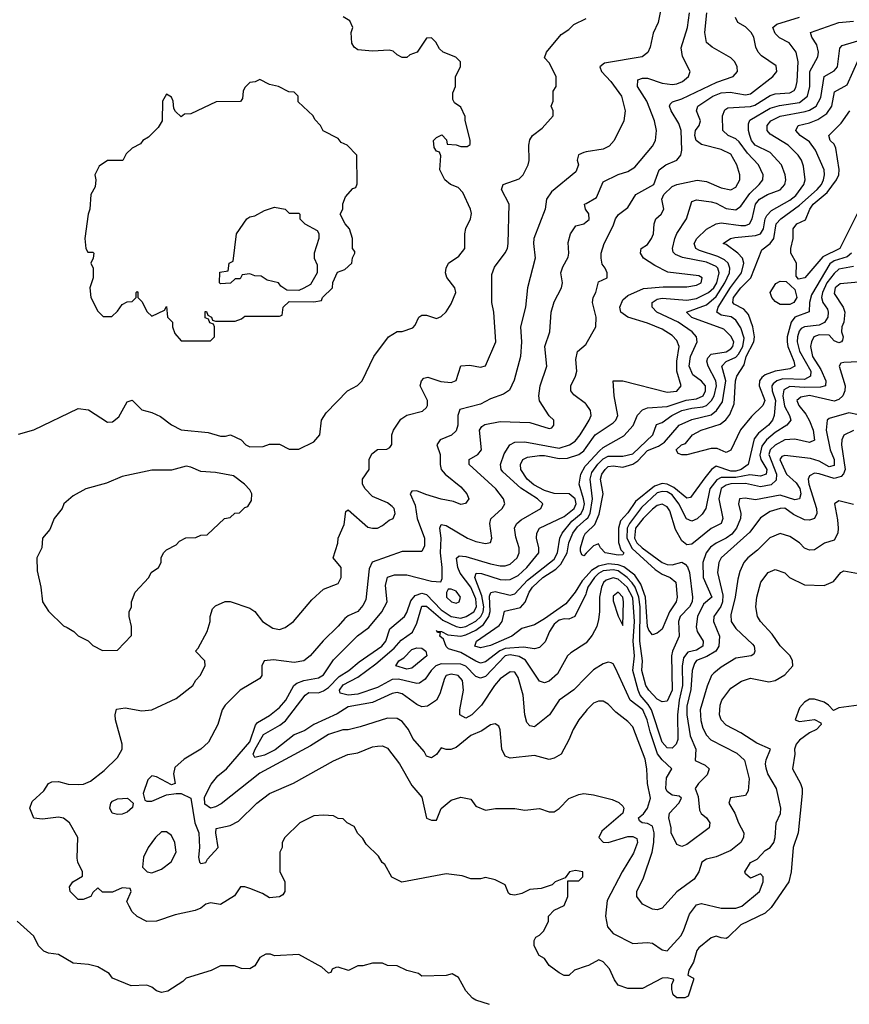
# Model space of a CAD drawing. Header units: inches. Extents: x 2348341 to 2479810, y 460419 to 613669.
# Tile 7 of 256: x 2377692 to 2381072, y 471771 to 475782. Entities that reach past the tile are written whole.
import ezdxf

# ---------------------------------------------------------------- set-up
doc = ezdxf.new("R2010")
doc.units = ezdxf.units.IN
doc.header["$MEASUREMENT"] = 0
doc.layers.add('C3477', color=7, linetype='Continuous')
doc.layers.add('C3487', color=7, linetype='Continuous')

msp = doc.modelspace()

# ---------------------------------------------------------------- linework, layer by layer
at = {"layer": 'C3477', "color": 2}
for points, elevation in [([(2377687.3, 474092.7), (2377750, 474111.3), (2377930, 474198), (2377972.4, 474192.4), (2378050, 474142.8), (2378070, 474144), (2378095.6, 474164.4), (2378130, 474224.7), (2378150, 474231.3), (2378190, 474192), (2378230, 474182), (2378265.4, 474165.4), (2378310.7, 474130.7), (2378350, 474111), (2378459.8, 474099.8), (2378510, 474084.7), (2378530, 474084.7), (2378551.1, 474091.1), (2378594, 474070), (2378614, 474050), (2378630, 474042), (2378683.6, 474043.6), (2378710, 474052), (2378750, 474052), (2378790, 474032), (2378830, 474032), (2378890, 474062), (2378915.3, 474090), (2378922, 474150), (2378940.2, 474179.8), (2379028, 474270), (2379068.9, 474291.1), (2379088, 474310), (2379135.3, 474410), (2379195.3, 474490), (2379230, 474511), (2379250, 474511.3), (2379293.6, 474526.4), (2379303.1, 474536.9), (2379318, 474570), (2379330, 474578), (2379350, 474578), (2379390, 474564.7), (2379410, 474572), (2379430, 474592), (2379450, 474624.7), (2379469.2, 474670), (2379465.2, 474690), (2379432.1, 474732.1), (2379426.6, 474750), (2379429.2, 474770), (2379439, 474790), (2379481.2, 474818.8), (2379506, 474850), (2379505.2, 474910), (2379509.4, 474930.6), (2379529.2, 474970), (2379532.5, 474992.5), (2379529, 475010), (2379498, 475078), (2379478, 475098), (2379448, 475110), (2379424, 475130), (2379404, 475170), (2379407.3, 475227.3), (2379402, 475242), (2379390, 475246), (2379380.4, 475260.4), (2379378, 475290), (2379390, 475302), (2379412, 475312), (2379431.6, 475291.6), (2379434, 475274), (2379470, 475272), (2379490, 475264.7), (2379515.3, 475264.7), (2379527.3, 475272.7), (2379528, 475290), (2379507.3, 475372.7), (2379507.3, 475387.3), (2379490, 475426), (2379463.1, 475443.1), (2379456.4, 475456.4), (2379456.4, 475483.6), (2379468, 475510), (2379468, 475550), (2379488, 475590), (2379488, 475610), (2379468.9, 475628.9), (2379418, 475650), (2379403.1, 475663.1), (2379388, 475690), (2379370, 475708), (2379350, 475706), (2379312, 475650), (2379281, 475639), (2379270, 475628), (2379250, 475628), (2379230, 475638), (2379213.6, 475653.6), (2379198, 475658), (2379130, 475653.2), (2379070, 475659), (2379055.3, 475670), (2379046, 475686), (2379042.7, 475730), (2379049, 475750), (2379036.6, 475776.6), (2379010, 475793.2)], 138), ([(2380000, 471925.7), (2379952, 471910), (2379930, 471888.7), (2379911.1, 471888.9), (2379890, 471899), (2379849.2, 471929.2), (2379830, 471958), (2379808, 471970), (2379788.9, 472008.9), (2379788.9, 472031.1), (2379795.3, 472044.7), (2379810, 472052), (2379828, 472070), (2379846, 472110), (2379846, 472130), (2379870, 472154), (2379910, 472174), (2379926, 472210), (2379926, 472274), (2379970, 472274), (2379986, 472290), (2379986, 472310), (2379956, 472316), (2379932, 472310), (2379914, 472286), (2379874, 472270), (2379862, 472258), (2379816.9, 472243.1), (2379770, 472239), (2379738, 472222), (2379710, 472215.3), (2379690, 472218), (2379684, 472224), (2379670, 472258), (2379630, 472278), (2379590, 472288), (2379570, 472282), (2379530, 472282), (2379494.6, 472294.6), (2379430, 472302), (2379249, 472269), (2379208.9, 472288.9), (2379180.4, 472340.4), (2379168.9, 472348.9), (2379154.6, 472374.6), (2379103.1, 472423.1), (2379090, 472446), (2379070, 472466), (2379054.6, 472494.6), (2379026, 472510), (2379010, 472526), (2378990, 472528), (2378970, 472538), (2378930, 472542), (2378890, 472538), (2378834, 472510), (2378772, 472450), (2378762, 472430), (2378762, 472410), (2378752, 472390), (2378751.3, 472370), (2378751.6, 472311.6), (2378772, 472270), (2378772, 472230), (2378763.6, 472216.4), (2378751.1, 472208.9), (2378710, 472205.2), (2378682, 472222), (2378630, 472242), (2378610, 472249.2), (2378591.1, 472248.9), (2378567.5, 472212.5), (2378510, 472178), (2378470, 472184), (2378450, 472179), (2378430, 472162), (2378406.4, 472153.6), (2378325.2, 472134.8), (2378250, 472109), (2378210, 472108.7), (2378170, 472128), (2378150, 472148), (2378138, 472170), (2378128, 472190), (2378146, 472230), (2378142, 472242), (2378110, 472246), (2378070, 472228), (2378030, 472228), (2378010, 472246), (2377990, 472226), (2377982, 472210), (2377950, 472197.2), (2377930, 472197.2), (2377897.2, 472230), (2377895.3, 472250), (2377908, 472270), (2377947.3, 472292.7), (2377948, 472310), (2377929.3, 472349.3), (2377926.3, 472366.3), (2377929, 472450), (2377895.3, 472510), (2377870, 472529), (2377850, 472533.2), (2377785.6, 472525.6), (2377749.4, 472529.4), (2377734, 472570), (2377743.2, 472596.8), (2377790, 472641), (2377809.3, 472670), (2377823, 472677), (2377850, 472678.4), (2377890, 472667), (2377933.6, 472666.4), (2377951.9, 472668.1), (2377980.2, 472679.8), (2378036.6, 472723.4), (2378090, 472776), (2378109.2, 472810), (2378109.4, 472830), (2378082.7, 472930), (2378081.2, 472950), (2378086.3, 472973.7), (2378122, 472978), (2378190, 472966), (2378230, 472971), (2378330, 473016), (2378398, 473070), (2378409.1, 473090.9), (2378428, 473110), (2378448, 473150), (2378446, 473170), (2378408.7, 473210), (2378419, 473221), (2378455.3, 473290), (2378468.7, 473330), (2378468.7, 473350), (2378478, 473382), (2378490, 473394), (2378528.9, 473411.1), (2378550, 473411.3), (2378630, 473384.7), (2378650.7, 473370.7), (2378682, 473330), (2378723.5, 473303.5), (2378750, 473298), (2378773.6, 473306.4), (2378808, 473330), (2378882, 473418), (2378930, 473462), (2378990, 473484.7), (2379002, 473510), (2379002, 473550), (2378969, 473590), (2378988.7, 473648.7), (2378989, 473670), (2379014, 473726), (2379021.2, 473778.8), (2379030, 473784.7), (2379110, 473714), (2379130, 473710.8), (2379150, 473711), (2379170, 473721), (2379197.2, 473742.8), (2379214, 473750), (2379222, 473770), (2379217.2, 473790), (2379210, 473799), (2379190, 473814), (2379130, 473839), (2379099, 473870), (2379088.7, 473890), (2379088.7, 473910), (2379115.3, 473950), (2379115.3, 473990), (2379126.3, 474013.7), (2379150, 474031.3), (2379188.4, 474031.6), (2379200.4, 474039.6), (2379208.4, 474051.6), (2379208.7, 474090), (2379215.3, 474110), (2379245.6, 474154.4), (2379270, 474171), (2379332.9, 474187.1), (2379350, 474202), (2379354, 474210), (2379353.2, 474230), (2379324, 474290), (2379329, 474310), (2379339, 474321), (2379354.6, 474325.4), (2379408.1, 474308.1), (2379450, 474304), (2379470, 474312), (2379488.9, 474371.1), (2379525.6, 474374.4), (2379570, 474366.8), (2379590, 474372), (2379632, 474470), (2379623.7, 474590), (2379615.1, 474630), (2379616, 474744), (2379626.6, 474773.4), (2379670, 474831.3), (2379679.3, 474850), (2379682.7, 474870), (2379686, 475030), (2379655.3, 475090), (2379662, 475110), (2379726.6, 475133.4), (2379744, 475150), (2379764, 475190), (2379768.4, 475208.4), (2379766, 475270), (2379770, 475292), (2379782, 475310), (2379820.2, 475339.8), (2379866, 475390), (2379866, 475410), (2379858, 475430), (2379866, 475450), (2379866, 475490), (2379878, 475510), (2379878, 475550), (2379850, 475606), (2379830, 475626), (2379838, 475650), (2379898, 475722), (2379930, 475742), (2379950, 475762), (2380000, 475787)], 134), ([(2380000, 475242.7), (2379990, 475241), (2379969.3, 475230.7), (2379964, 475210), (2379969, 475190), (2379958.6, 475161.4), (2379858.9, 475081.1), (2379839, 475050), (2379833.2, 475010), (2379787.3, 474890), (2379785.1, 474870), (2379792.3, 474810), (2379761.2, 474690), (2379752.7, 474610), (2379732, 474530), (2379737, 474470), (2379732.7, 474410), (2379707.2, 474312.8), (2379687.2, 474272.8), (2379663.9, 474256.1), (2379610, 474237.3), (2379570, 474215.5), (2379485.8, 474194.2), (2379477.6, 474170), (2379476.9, 474130), (2379470, 474106.8), (2379451.2, 474088.8), (2379405.2, 474070), (2379392.3, 474050), (2379405.6, 474010), (2379405.1, 473970), (2379409.7, 473949.7), (2379426, 473930), (2379490, 473879), (2379514, 473850), (2379522, 473830), (2379508.9, 473811.1), (2379490, 473806.8), (2379459.1, 473819.1), (2379410, 473828.4), (2379347.3, 473847.3), (2379310, 473862), (2379290, 473861), (2379282.7, 473850), (2379303.7, 473803.7), (2379311.6, 473750), (2379341.6, 473670), (2379342, 473638), (2379330, 473616), (2379250, 473616), (2379128, 473572), (2379115.8, 473544.2), (2379102, 473418), (2379090, 473394.8), (2379070, 473370.7), (2379030, 473353.4), (2379017.2, 473342.8), (2378990, 473310.8), (2378927.9, 473252.1), (2378876, 473190), (2378850, 473170.6), (2378810, 473163.8), (2378726, 473174), (2378688, 473170), (2378679, 473150), (2378679, 473110), (2378670, 473098), (2378590, 473051), (2378529.2, 472990), (2378517.2, 472970), (2378499.3, 472910), (2378460.7, 472839.3), (2378429.6, 472810.4), (2378362, 472770), (2378324, 472736), (2378319, 472710), (2378326, 472670), (2378310, 472664.7), (2378250, 472698), (2378230, 472702), (2378214.6, 472685.4), (2378195.3, 472630), (2378202, 472602), (2378210, 472598), (2378230, 472599), (2378290, 472623.7), (2378329.3, 472629.3), (2378350, 472629.2), (2378388.7, 472610), (2378405.1, 472510), (2378422.4, 472470), (2378425.1, 472410), (2378421.2, 472370), (2378424, 472350), (2378430, 472344), (2378450, 472349), (2378457.3, 472362.7), (2378501, 472410), (2378491.3, 472470), (2378492.7, 472487.3), (2378550, 472499), (2378583.5, 472516.5), (2378658.8, 472590), (2378710, 472629.4), (2378808.3, 472671.7), (2378970, 472762.7), (2379029, 472789), (2379070, 472795.1), (2379130, 472819.3), (2379150, 472822.7), (2379170, 472824), (2379190, 472814), (2379239.3, 472750), (2379290, 472662), (2379330, 472615.3), (2379350, 472529), (2379370, 472521.2), (2379390, 472521.2), (2379410, 472569), (2379450, 472602), (2379490, 472614), (2379530, 472606), (2379550, 472578), (2379590, 472562), (2379631.1, 472568.9), (2379708.9, 472568.9), (2379750, 472562), (2379810, 472568.7), (2379850, 472555.3), (2379870, 472555.3), (2379890, 472569), (2379930, 472609), (2379970, 472625.2), (2379990, 472629), (2380000, 472627.8)], 130), ([(2380000, 475006.3), (2379997.2, 475010), (2379994, 475030), (2380000, 475033.5)], 126), ([(2380000, 472966.5), (2379970.8, 472930), (2379946.8, 472890), (2379930, 472848), (2379898, 472790), (2379870, 472774), (2379850, 472768.7), (2379790, 472784), (2379690, 472774), (2379670, 472782), (2379656, 472810), (2379649.3, 472889.3), (2379644, 472904), (2379630, 472914), (2379610, 472909), (2379574.9, 472885.1), (2379530, 472866), (2379470, 472817.2), (2379449.1, 472809.1), (2379429.1, 472809.1), (2379410, 472815.3), (2379390, 472788), (2379370, 472775.3), (2379350, 472782), (2379340.1, 472800.1), (2379294, 472854), (2379276, 472890), (2379250, 472922.7), (2379230, 472934.5), (2379190, 472936.2), (2379079, 472901), (2379030, 472889.6), (2379009.3, 472889.3), (2378950, 472869.5), (2378876.7, 472823.3), (2378670, 472711.8), (2378512.7, 472587.3), (2378490, 472574.7), (2378470, 472569.8), (2378446.6, 472586.6), (2378445.6, 472614.4), (2378472.5, 472667.5), (2378498.9, 472701.1), (2378534.5, 472730), (2378630, 472840.4), (2378652.4, 472907.6), (2378661.4, 472918.6), (2378710, 472947.3), (2378750, 472980.5), (2378776.9, 473010), (2378809.5, 473070), (2378820.6, 473079.4), (2378850, 473090.3), (2378910, 473100.4), (2378930, 473113.4), (2378970, 473174), (2379068.3, 473271.7), (2379114.1, 473305.8), (2379167.3, 473370), (2379189.5, 473410), (2379182.9, 473477.1), (2379190, 473511), (2379219.5, 473520.5), (2379270, 473520.3), (2379370, 473494), (2379408.4, 473491.6), (2379414, 473506), (2379414, 473550), (2379406, 473610), (2379409.7, 473669.7), (2379403.7, 473710), (2379410, 473724.7), (2379430, 473720.7), (2379516, 473670), (2379550, 473655.5), (2379590, 473647.7), (2379610, 473652), (2379616, 473670), (2379607, 473730), (2379611.9, 473748.1), (2379657.2, 473790), (2379669.2, 473810), (2379663.7, 473830), (2379632.3, 473870), (2379523.7, 473970), (2379524, 473990), (2379559, 474010), (2379574, 474030), (2379566, 474110), (2379575.1, 474124.9), (2379587.6, 474132.4), (2379650, 474145.5), (2379770, 474140.4), (2379850, 474116), (2379860.4, 474119.6), (2379868.7, 474130), (2379868, 474150), (2379850, 474168), (2379810, 474228.7), (2379807, 474250), (2379813.3, 474290), (2379839.5, 474370), (2379832.3, 474450), (2379852.7, 474510), (2379858, 474590), (2379870, 474632), (2379899, 474690), (2379904, 474710), (2379897.2, 474750), (2379904.8, 474775.2), (2379926.3, 474813.7), (2379929.3, 474830), (2379926.3, 474873.7), (2379936, 474910), (2379957.5, 474942.5), (2379990, 474950.4), (2380000, 474957.9)], 126), ([(2380000, 474215.1), (2379998, 474218), (2379950, 474254), (2379937.2, 474270), (2379937.2, 474290), (2379957.2, 474330), (2379962, 474350), (2379958, 474398), (2379965.2, 474430), (2379999.7, 474460.3), (2380000, 474460.9)], 122), ([(2380000, 473102.9), (2379950, 473052.3), (2379890.8, 473010), (2379850.5, 472950), (2379790, 472901.2), (2379770, 472905.2), (2379758.6, 472918.6), (2379749.6, 472949.6), (2379742.9, 473030), (2379722.5, 473102.5), (2379710, 473124), (2379690, 473125.2), (2379650, 473096.2), (2379627, 473070), (2379573, 472990), (2379534, 472950), (2379510, 472936), (2379485.2, 472950), (2379485.2, 472970), (2379500.9, 473050), (2379496.3, 473090), (2379478, 473110), (2379450, 473116), (2379430.3, 473109.7), (2379422.6, 473097.4), (2379404.4, 473035.6), (2379390.3, 473009.7), (2379354, 472986), (2379330, 472982.9), (2379310, 472991.6), (2379250, 473036.2), (2379230, 473040.7), (2379210, 473036.9), (2379130, 472999.7), (2379030, 472982), (2378985.7, 472954.3), (2378890, 472910.9), (2378853.3, 472886.7), (2378810, 472868), (2378732.9, 472807.1), (2378690, 472785.1), (2378650, 472776), (2378643.5, 472790), (2378651, 472810), (2378686, 472870), (2378752.5, 472907.5), (2378774.9, 472925.1), (2378855.1, 473030), (2378870, 473040.4), (2378910, 473039.5), (2378930, 473047.4), (2378950, 473060.9), (2378993.4, 473106.6), (2379033.6, 473130), (2379074.7, 473165.3), (2379167.8, 473230), (2379183.5, 473250), (2379199.7, 473300.3), (2379259.5, 473350), (2379270, 473366.8), (2379286.2, 473413.8), (2379303.7, 473436.3), (2379330, 473445), (2379350, 473439.7), (2379410, 473378), (2379450.2, 473350.2), (2379490, 473344.2), (2379511.8, 473350), (2379542.6, 473370), (2379553, 473390), (2379550, 473422.7), (2379530, 473469.7), (2379486.9, 473526.9), (2379477.3, 473550), (2379472.3, 473587.7), (2379482.9, 473597.1), (2379510, 473595.3), (2379610, 473564.6), (2379650, 473557), (2379670, 473557), (2379690, 473563.7), (2379718.7, 473590), (2379727.6, 473610), (2379727.6, 473630), (2379713.1, 473673.1), (2379707.9, 473712.1), (2379718, 473730), (2379735.2, 473744.8), (2379815.3, 473790), (2379824, 473810), (2379801.2, 473830), (2379733.4, 473873.4), (2379660.3, 473940.3), (2379653.3, 473950), (2379651.3, 473970), (2379666.3, 474013.7), (2379689.3, 474050), (2379710, 474060.4), (2379750, 474062.6), (2379890, 474036.9), (2379932.3, 474050), (2379954.7, 474065.3), (2379975.8, 474090), (2380000, 474129.8)], 122), ([(2380000, 473243.8), (2379998.3, 473241.7), (2379937.3, 473202.7), (2379924.7, 473190), (2379882.8, 473117.2), (2379850, 473087), (2379830, 473080.9), (2379810, 473086.6), (2379753.2, 473173.2), (2379727.2, 473187.2), (2379690, 473193.8), (2379670, 473189.8), (2379590, 473106.3), (2379570, 473099.7), (2379550, 473106), (2379510, 473148.3), (2379490, 473156.8), (2379410, 473158), (2379388.2, 473150), (2379368, 473130), (2379344.7, 473095.3), (2379320.5, 473079.5), (2379310, 473077.6), (2379234.9, 473094.9), (2379210, 473093.8), (2379150, 473062), (2379070, 473033.7), (2379029.8, 473029.8), (2378998, 473038), (2378995.6, 473050), (2379010, 473072.6), (2379070, 473102.8), (2379142.8, 473157.2), (2379218.3, 473221.7), (2379246.2, 473253.8), (2379292.7, 473287.3), (2379310, 473324), (2379330, 473392.7), (2379350, 473393.1), (2379415.7, 473335.7), (2379470, 473309.3), (2379490, 473306.2), (2379510, 473310.2), (2379550, 473331.2), (2379570.7, 473350), (2379580.2, 473370), (2379583, 473390), (2379574.8, 473434.8), (2379547.1, 473510), (2379552.5, 473527.5), (2379573.8, 473526.2), (2379650, 473500.9), (2379670, 473499.6), (2379690, 473501.1), (2379723, 473517), (2379758.7, 473550), (2379807, 473610), (2379807.3, 473630), (2379798.4, 473670), (2379799.5, 473690), (2379809.4, 473710), (2379910, 473758.3), (2379951.9, 473790), (2379959.3, 473810), (2379955.5, 473830), (2379930.6, 473850.6), (2379870, 473852), (2379830, 473864.4), (2379787.2, 473887.2), (2379759.7, 473910), (2379734.5, 473950), (2379732.7, 473970), (2379742.7, 473990), (2379760.8, 473999.2), (2379810, 474006.7), (2379830, 474006.9), (2379890, 473994.2), (2379924, 473996), (2379969.8, 474010.2), (2379990, 474024.9), (2380000, 474038.8)], 118), ([(2379391.6, 473290.8), (2379411.3, 473290), (2379436.4, 473276.4), (2379490, 473271.1), (2379510, 473275.4), (2379550, 473295.4), (2379581.6, 473318.4), (2379603.4, 473350), (2379608.6, 473371.4), (2379606.4, 473433.6), (2379611.5, 473448.5), (2379630, 473451.8), (2379690, 473436.9), (2379710, 473442.6), (2379761.7, 473498.3), (2379870, 473584.6), (2379883.1, 473610), (2379892.3, 473670), (2379902, 473690), (2379941.6, 473738.4), (2379979.8, 473770), (2379989.8, 473790), (2379993, 473810), (2379989.8, 473830), (2379971.3, 473890), (2379978.7, 473930), (2379996.5, 473963.5), (2380000, 473967.2)], 114), ([(2380000, 473514), (2379983.6, 473496.4), (2379955.5, 473450), (2379917.8, 473402.2), (2379830, 473341.3), (2379790, 473317), (2379738.3, 473301.7), (2379697.3, 473270), (2379610, 473232), (2379570, 473222.9), (2379546.6, 473230), (2379552.7, 473250), (2379645.6, 473314.4), (2379657.2, 473330), (2379667.2, 473372.8), (2379732.7, 473387.3), (2379751.1, 473408.9), (2379767.4, 473450), (2379781.1, 473470), (2379823.5, 473510), (2379876.4, 473543.6), (2379896.3, 473563.7), (2379922.3, 473610), (2379930, 473650.7), (2379945.8, 473690), (2379964.4, 473715.6), (2380000, 473746.9)], 110), ([(2380000, 473608), (2379990, 473598), (2379982, 473602), (2379976.4, 473616.4), (2379977.2, 473630), (2379990, 473676), (2379998, 473690), (2380000, 473691.9)], 106), ([(2380000, 473446.7), (2379998.4, 473441.6), (2379954, 473350), (2379930, 473339.5), (2379910, 473340.5), (2379890, 473335.4), (2379870, 473319.7), (2379850.4, 473290), (2379832.5, 473247.5), (2379810, 473223.7), (2379790, 473218.7), (2379745.3, 473225.3), (2379670, 473220.6), (2379649, 473211), (2379590, 473165.7), (2379570, 473161.1), (2379550, 473168.4), (2379490, 473203.9), (2379439.3, 473219.3), (2379430, 473228.7), (2379418.4, 473258.4), (2379404, 473270), (2379406, 473286), (2379394, 473286), (2379391.6, 473290.8)], 114), ([(2379606, 471770), (2379550, 471788), (2379536.4, 471796.4), (2379510, 471826), (2379480.4, 471880.4), (2379454.6, 471894.6), (2379430, 471888.7), (2379330, 471886), (2379316.4, 471896.4), (2379268.9, 471908.9), (2379230, 471928), (2379190, 471928.7), (2379170, 471938), (2379130, 471938), (2379090, 471928), (2379070, 471928), (2379031.3, 471908.7), (2378990, 471922), (2378979.6, 471920.4), (2378965.4, 471914.6), (2378959.6, 471900.4), (2378950, 471898), (2378922.7, 471922.7), (2378830, 471973.2), (2378730, 471968), (2378714.6, 471974.6), (2378694.6, 471974.6), (2378670, 471962), (2378650, 471928), (2378630, 471915.3), (2378596.4, 471916.4), (2378567.3, 471927.3), (2378510, 471928), (2378471.6, 471908.4), (2378370, 471877.2), (2378356.7, 471863.3), (2378295.3, 471824.7), (2378270, 471819.5), (2378250, 471826), (2378230, 471841.2), (2378210, 471849.2), (2378146, 471846), (2378070, 471878), (2378056, 471896), (2378010, 471924), (2377972.9, 471932.9), (2377910, 471939), (2377850, 471974), (2377810, 471979), (2377790, 471988), (2377769.1, 472009.1), (2377750, 472048), (2377682, 472110)], 138)]:
    msp.add_lwpolyline(points, dxfattribs=dict(at, elevation=elevation))
for points, elevation in [([(2378670, 475538), (2378651.6, 475528.4), (2378630, 475526), (2378610, 475506), (2378602, 475490), (2378599.6, 475460.4), (2378591.6, 475448.4), (2378492.7, 475447.3), (2378390, 475398), (2378363.6, 475396.4), (2378350, 475386), (2378327.3, 475407.3), (2378320.4, 475420.4), (2378318, 475450), (2378310, 475466), (2378290, 475478), (2378274, 475450), (2378272, 475370), (2378256.9, 475343.1), (2378216.9, 475303.1), (2378194, 475290), (2378183.6, 475276.4), (2378150, 475258), (2378125.4, 475234.6), (2378111.6, 475208.4), (2378050, 475208.7), (2378015.3, 475184.7), (2377998, 475150), (2378002, 475130), (2377999.6, 475100.4), (2377982, 475070), (2377978, 475010), (2377971.1, 474988.9), (2377958, 474890), (2377962, 474850), (2377970, 474834), (2377990, 474834), (2377994, 474830), (2377992, 474810), (2377982, 474790), (2377991.3, 474770), (2377991.3, 474730), (2377978, 474690), (2377982, 474650), (2378010, 474594), (2378032.7, 474572.7), (2378067.3, 474572.7), (2378090, 474594), (2378110, 474622), (2378130, 474632), (2378150, 474634), (2378166, 474650), (2378166, 474670), (2378170, 474674), (2378174, 474670), (2378174, 474650), (2378190, 474634), (2378211.6, 474591.6), (2378230, 474574), (2378282, 474598), (2378290, 474614), (2378294, 474570), (2378314, 474550), (2378314, 474530), (2378323.6, 474503.6), (2378350, 474474), (2378470, 474474), (2378486, 474490), (2378486, 474530), (2378482, 474542), (2378467.3, 474547.3), (2378462, 474562), (2378447.3, 474567.3), (2378447.3, 474592.7), (2378452.7, 474592.7), (2378458, 474578), (2378474, 474570), (2378478, 474558), (2378490, 474554), (2378570, 474554), (2378596.4, 474563.6), (2378610, 474574), (2378750, 474574), (2378762, 474578), (2378766, 474610), (2378790, 474634), (2378890, 474632), (2378922, 474638), (2378926, 474650), (2378966, 474690), (2378968.4, 474711.6), (2378987.3, 474752.7), (2379016.4, 474763.6), (2379046, 474790), (2379048.4, 474811.6), (2379058, 474830), (2379058, 474838), (2379048, 474850), (2379048.7, 474890), (2379035.3, 474930), (2379018, 474950), (2378998, 474990), (2379008, 475010), (2379008.9, 475031.1), (2379020.2, 475059.8), (2379050, 475094), (2379062, 475098), (2379067.3, 475112.7), (2379066, 475230), (2379026, 475270), (2379002, 475282), (2378990, 475298), (2378928.9, 475328.9), (2378918, 475350), (2378894.6, 475374.6), (2378888, 475390), (2378827.3, 475447.3), (2378826, 475470), (2378810, 475486), (2378788.4, 475488.4), (2378746, 475510), (2378710, 475518)], 142), ([(2378790, 474994), (2378830, 474994), (2378834, 474990), (2378834, 474970), (2378854, 474950), (2378903.6, 474923.6), (2378911.1, 474911.1), (2378911.3, 474890), (2378892, 474830), (2378892, 474810), (2378903.6, 474783.6), (2378904.7, 474750), (2378876.9, 474703.1), (2378850, 474688), (2378830, 474678), (2378780.4, 474680.4), (2378756.4, 474696.4), (2378746, 474710), (2378700.4, 474720.4), (2378676.4, 474736.4), (2378650, 474738), (2378630, 474746), (2378598, 474742), (2378590, 474726), (2378570, 474726), (2378551.6, 474708.4), (2378510, 474706), (2378506, 474710), (2378507.3, 474752.7), (2378542, 474758), (2378546, 474790), (2378562, 474798), (2378575.3, 474910), (2378618, 474970), (2378630, 474978), (2378650, 474982), (2378690, 475004.7), (2378730, 475018), (2378774, 475010)], 142), ([(2378370, 473962.7), (2378310, 473946.6), (2378230, 473946.6), (2378110, 473920.9), (2378046.2, 473893.8), (2377962, 473870), (2377910, 473842), (2377872, 473810), (2377864.7, 473790), (2377832, 473750), (2377815.3, 473704.7), (2377784.7, 473670), (2377782, 473630), (2377762, 473590), (2377763.6, 473536.4), (2377778, 473470), (2377784.7, 473410), (2377810, 473372), (2377870, 473312), (2377886, 473306), (2377912, 473290), (2377930, 473272), (2377970.9, 473250.9), (2377990, 473232), (2378030, 473212), (2378090, 473214), (2378147.3, 473272.7), (2378148, 473310), (2378138, 473350), (2378138, 473370), (2378148, 473390), (2378148, 473410), (2378162, 473450), (2378218, 473510), (2378228, 473530), (2378258, 473550), (2378268, 473570), (2378268.7, 473590), (2378278, 473610), (2378290, 473622), (2378330, 473642), (2378343.1, 473656.9), (2378368.4, 473671.6), (2378410, 473672), (2378430, 473682), (2378456.4, 473683.6), (2378526, 473750), (2378550, 473754), (2378568.4, 473771.6), (2378587.3, 473772.7), (2378610, 473794), (2378622, 473798), (2378636.4, 473823.6), (2378638, 473850), (2378630, 473866), (2378608, 473890), (2378563.1, 473923.1), (2378490, 473937), (2378430, 473940.7), (2378390, 473959.3)], 138), ([(2379450, 473462), (2379438, 473462), (2379431.6, 473448.4), (2379431.3, 473430), (2379452, 473410), (2379470, 473404.9), (2379482, 473410), (2379488.7, 473430), (2379470, 473453.2)], 126), ([(2379391.6, 473290.8), (2379390, 473294), (2379390.8, 473290.8)], 114), ([(2379270, 473136.2), (2379224, 473150), (2379237.2, 473170), (2379257.7, 473182.3), (2379290, 473215.5), (2379310, 473223), (2379330, 473221.6), (2379347.3, 473210), (2379350.4, 473190), (2379290, 473139.6)], 114), ([(2378090, 472543.7), (2378069.2, 472550), (2378059.3, 472570), (2378062.7, 472590), (2378070, 472598.8), (2378090, 472607.3), (2378130.7, 472610.7), (2378154, 472590), (2378152, 472572), (2378130, 472554), (2378110, 472545.2)], 130), ([(2378290, 472474), (2378270, 472473.2), (2378246, 472450), (2378216, 472410), (2378196, 472370), (2378192, 472330), (2378211.1, 472311.1), (2378230, 472306), (2378270, 472321), (2378309.1, 472350.9), (2378329, 472390), (2378324, 472430), (2378310, 472458)], 134)]:
    msp.add_lwpolyline(points, close=True, dxfattribs=dict(at, elevation=elevation))
at = {"layer": 'C3487', "color": 2}
for points, elevation in [([(2380312.5, 475867.5), (2380293.2, 475770), (2380272.9, 475727.1), (2380261.2, 475670), (2380252, 475648), (2380228, 475630), (2380075.5, 475604.5), (2380055.3, 475590), (2380062.7, 475570), (2380100.9, 475530), (2380143.7, 475470), (2380159.3, 475410), (2380154, 475370), (2380114, 475290), (2380094.2, 475265.8), (2380070, 475254.8), (2380000, 475242.7)], 130), ([(2380000, 475033.5), (2380042, 475058), (2380070, 475120.7), (2380130, 475150.7), (2380170, 475162.8), (2380199.1, 475180.9), (2380270, 475266), (2380282.7, 475290), (2380286.6, 475330), (2380278, 475370), (2380247.3, 475450), (2380209.6, 475510), (2380210, 475536), (2380230, 475543.8), (2380250, 475543.1), (2380310, 475522.6), (2380350, 475517.6), (2380370, 475520.4), (2380393.2, 475530), (2380417.2, 475550), (2380424, 475570), (2380392.3, 475632.3), (2380387.3, 475667.3), (2380413.6, 475750), (2380421.6, 475810)], 126), ([(2380000, 474460.9), (2380039.3, 474530), (2380040.5, 474570), (2380026.6, 474630), (2380029.3, 474650), (2380039.3, 474670), (2380050, 474714), (2380086, 474730), (2380086, 474750), (2380078, 474770), (2380065.2, 474785.2), (2380061.2, 474810), (2380060.9, 474830), (2380073.2, 474870), (2380110, 474942), (2380119, 474970), (2380132.5, 474987.5), (2380170, 475016), (2380202.7, 475070), (2380276.2, 475110), (2380298, 475170), (2380325.2, 475190), (2380369, 475210), (2380386, 475230), (2380389.5, 475250.5), (2380387.8, 475330), (2380378.3, 475358.3), (2380347, 475410), (2380339.3, 475430), (2380342, 475438), (2380352.5, 475447.5), (2380390, 475459.5), (2380532.9, 475527.1), (2380599, 475550), (2380617.2, 475570), (2380616, 475590), (2380606, 475610), (2380590, 475626), (2380514, 475670), (2380490, 475689), (2380483.6, 475730), (2380492, 475810)], 122), ([(2380000, 473967.2), (2380054.5, 474025.5), (2380070, 474038.7), (2380153.4, 474086.6), (2380191.3, 474128.7), (2380209.7, 474170.3), (2380230, 474193), (2380250, 474200.3), (2380330, 474205.8), (2380407.7, 474232.3), (2380450, 474237.6), (2380476.9, 474250), (2380486.9, 474270), (2380486.3, 474290), (2380470, 474309.6), (2380434.5, 474334.5), (2380419.7, 474370), (2380425.7, 474410), (2380452, 474470), (2380449.5, 474490), (2380432.7, 474510), (2380375.6, 474550), (2380287.8, 474590), (2380269.7, 474610), (2380269.7, 474630), (2380290, 474642.8), (2380310, 474647.5), (2380410, 474639.2), (2380450, 474646.2), (2380498.3, 474670), (2380519.8, 474690), (2380532.4, 474710), (2380542.4, 474750), (2380536.4, 474770), (2380530, 474776.4), (2380490, 474794.4), (2380392.5, 474812.5), (2380364.7, 474824.7), (2380355.1, 474835.1), (2380352.3, 474850), (2380362, 474890), (2380370, 474910.8), (2380409.6, 474970.4), (2380430, 475041), (2380450, 475047.7), (2380510, 475039.5), (2380530, 475034), (2380570, 475012), (2380610, 475007), (2380630, 475021.6), (2380666.7, 475073.3), (2380705.1, 475110), (2380719.5, 475130), (2380722, 475150), (2380702.9, 475190), (2380657.7, 475237.7), (2380624, 475284), (2380610, 475296.9), (2380579, 475310), (2380557.2, 475330), (2380555.1, 475390), (2380565.6, 475414.4), (2380577.5, 475422.5), (2380670, 475428.1), (2380687.1, 475432.9), (2380750, 475473.4), (2380770, 475479.5), (2380830, 475484.2), (2380847, 475493), (2380855.1, 475505), (2380860.4, 475530), (2380863.5, 475610), (2380856.2, 475650), (2380827.9, 475687.9), (2380788.1, 475708.1), (2380770, 475725.2), (2380761.2, 475750), (2380777, 475763), (2380870, 475792.4)], 114), ([(2380000, 474038.8), (2380036.9, 474090), (2380110, 474139.3), (2380120.7, 474150), (2380129.6, 474170), (2380114, 474250), (2380110, 474311), (2380150, 474310.5), (2380330, 474264.4), (2380370, 474268.5), (2380386.6, 474290), (2380369.7, 474350), (2380369.7, 474390), (2380379.7, 474450), (2380370, 474475.1), (2380350, 474495.6), (2380310, 474520.5), (2380250, 474545.1), (2380169.7, 474569.7), (2380140.9, 474590), (2380137, 474610), (2380150, 474641), (2380170, 474658.8), (2380233.4, 474686.6), (2380313.2, 474693.2), (2380410, 474694), (2380450, 474700.7), (2380468.7, 474710), (2380473.2, 474730), (2380458.6, 474738.6), (2380333.1, 474753.1), (2380280.4, 474780.4), (2380234, 474810), (2380221.2, 474830), (2380224, 474850), (2380250, 474866), (2380266, 474890), (2380275.1, 474910), (2380277.2, 474950), (2380284, 474970), (2380305.2, 474990), (2380316, 475010), (2380309, 475050), (2380317, 475070), (2380350, 475101.6), (2380370, 475110.5), (2380451.8, 475128.2), (2380490, 475122.4), (2380550, 475097.1), (2380590, 475088), (2380610, 475098.8), (2380626, 475130), (2380626, 475150), (2380613.6, 475190), (2380590, 475233.6), (2380550, 475253.3), (2380470, 475273.6), (2380448, 475290), (2380443, 475310), (2380445.6, 475330), (2380460.9, 475350), (2380466.6, 475370), (2380449.5, 475410), (2380455.1, 475430), (2380516.2, 475470), (2380550, 475483.6), (2380586.6, 475486.6), (2380650, 475474.9), (2380670, 475479.5), (2380761.2, 475550), (2380777.2, 475570), (2380773.8, 475593.8), (2380714.9, 475634.9), (2380700.9, 475650), (2380692, 475670), (2380683.7, 475710), (2380672, 475730), (2380650, 475753.2), (2380618, 475770), (2380609, 475790)], 118), ([(2380000, 473746.9), (2380006.9, 473753.1), (2380016.8, 473770), (2380026.2, 473830), (2380015.9, 473910), (2380022.8, 473937.2), (2380048.3, 473971.7), (2380070, 473993), (2380090, 474004.1), (2380150, 474003.6), (2380190, 474012.8), (2380271.8, 474090), (2380287.3, 474132.7), (2380310, 474140.5), (2380349.6, 474170), (2380389.5, 474190), (2380430, 474199.7), (2380475.8, 474204.2), (2380490, 474210.2), (2380510.9, 474230), (2380522.2, 474250), (2380530.7, 474290.7), (2380528.6, 474310), (2380496.9, 474370), (2380491.6, 474390), (2380495.3, 474404.7), (2380510, 474419.3), (2380570, 474429.2), (2380590, 474440.3), (2380598.3, 474450), (2380602, 474470), (2380590, 474492), (2380560.4, 474520.4), (2380430, 474568.4), (2380409, 474590), (2380490, 474620.8), (2380530, 474654.7), (2380565.8, 474710), (2380583.5, 474750), (2380585.3, 474770), (2380578.3, 474790), (2380563.4, 474803.4), (2380536.9, 474816.9), (2380461.5, 474841.5), (2380447.3, 474850), (2380440.5, 474870), (2380451.5, 474890), (2380490, 474928.4), (2380529.7, 474950.3), (2380550, 474954), (2380630, 474942.8), (2380650, 474943.6), (2380666, 474950), (2380676.9, 474970), (2380689.7, 475030), (2380706.3, 475050), (2380739.3, 475070), (2380791, 475089), (2380809.5, 475110), (2380813.6, 475130), (2380811.6, 475150), (2380796.2, 475190), (2380750, 475240.9), (2380688.2, 475270), (2380674, 475290), (2380666.9, 475310), (2380661.3, 475330), (2380662, 475358), (2380667.3, 475372.7), (2380750, 475420.8), (2380788, 475432.1), (2380870, 475444.4), (2380902, 475470), (2380911.1, 475510), (2380911.2, 475570), (2380944.5, 475630), (2380947.3, 475650), (2380939.7, 475679.7), (2380919.3, 475710), (2380914, 475730), (2381030, 475770.4), (2381090, 475776.3)], 110), ([(2380000, 473691.9), (2380034.9, 473725.1), (2380053, 473767), (2380069.8, 473850), (2380058.7, 473910), (2380064.2, 473930), (2380077.6, 473950), (2380090, 473961.3), (2380110, 473963.7), (2380150, 473958.5), (2380190, 473971.3), (2380210, 473985.3), (2380250, 474027.1), (2380295.1, 474044.9), (2380319.3, 474060.7), (2380379.5, 474130), (2380430, 474152.9), (2380510, 474171.6), (2380530.7, 474189.3), (2380555.1, 474224.9), (2380568.9, 474310), (2380553, 474370), (2380570.8, 474389.2), (2380610, 474406.7), (2380620.7, 474419.3), (2380638.3, 474450), (2380644.5, 474484.5), (2380630, 474526.6), (2380610, 474557.6), (2380590.7, 474570.7), (2380550, 474578), (2380532, 474590), (2380537.7, 474610), (2380588.9, 474691.1), (2380633.5, 474750), (2380643, 474790), (2380637.6, 474810), (2380618.4, 474830), (2380570, 474866), (2380558, 474870), (2380588.7, 474890), (2380605.3, 474894.7), (2380690, 474902.8), (2380710.7, 474909.3), (2380723.1, 474930), (2380729.7, 474970), (2380736.3, 474983.7), (2380755.5, 475004.5), (2380830, 475046.5), (2380854.4, 475065.6), (2380887.6, 475110), (2380891.8, 475130), (2380885.4, 475185.4), (2380878, 475210), (2380863.7, 475230), (2380822.9, 475270), (2380750, 475315.1), (2380737, 475330), (2380737, 475350), (2380752.3, 475370), (2380790, 475388.7), (2380892.5, 475407.5), (2380910, 475412.8), (2380936.9, 475430), (2380955.8, 475464.2), (2380969.7, 475550), (2381010, 475573.4), (2381024.5, 475590), (2381034, 475666), (2381043.3, 475676.7), (2381166.7, 475713.3)], 106), ([(2381081.1, 474830), (2381063.7, 474816.3), (2381010, 474798.9), (2380992.9, 474787.1), (2380918.9, 474661.1), (2380910.2, 474630), (2380908.1, 474591.9), (2380850.2, 474569.8), (2380834.9, 474550), (2380819.1, 474490), (2380818.6, 474470), (2380821.5, 474450), (2380846.7, 474390), (2380850.3, 474369.7), (2380830, 474359.7), (2380770.2, 474349.8), (2380730, 474334.7), (2380715.8, 474324.2), (2380707, 474310), (2380705.7, 474290), (2380728, 474230), (2380720.5, 474210), (2380674.2, 474165.8), (2380628.5, 474111.5), (2380590, 474028.7), (2380570, 474019), (2380534.5, 474034.5), (2380510, 474035.1), (2380410.7, 474009.3), (2380389.3, 474009.3), (2380374.6, 474014.6), (2380366.6, 474030), (2380389.2, 474050), (2380404.5, 474055.5), (2380433.2, 474090), (2380469, 474110), (2380546.4, 474133.6), (2380568.7, 474151.3), (2380586, 474174), (2380602.8, 474217.2), (2380608.8, 474311.2), (2380613.6, 474330), (2380644, 474376), (2380652.3, 474410), (2380682.7, 474470), (2380686.4, 474490), (2380679.2, 474530), (2380661, 474581), (2380642.6, 474602.6), (2380603.1, 474623.1), (2380597.6, 474630), (2380601, 474650), (2380629.8, 474690), (2380671.1, 474730), (2380716.2, 474843.8), (2380749.8, 474870.2), (2380765.1, 474890), (2380774, 474950), (2380793.3, 474970), (2380870, 475026.5), (2380941.7, 475090), (2380958.5, 475110), (2380966.6, 475130), (2380971.3, 475150), (2380969.6, 475170), (2380934.7, 475250), (2380910, 475284.5), (2380872.7, 475310), (2380854, 475330), (2380864, 475350), (2380910, 475361.3), (2380944.5, 475375.5), (2380980.3, 475399.7), (2381000.5, 475430), (2381011.7, 475488.3), (2381064, 475516), (2381110, 475619.1)], 102), ([(2381125.4, 475034.6), (2381033.4, 474850), (2380964.1, 474815.9), (2380891, 474730), (2380864.7, 474724.7), (2380856.4, 474736.4), (2380857.2, 474790), (2380834, 474830), (2380834, 474850), (2380844, 474890), (2380844, 474930), (2380859, 474950), (2380894, 474966), (2380911.8, 475010), (2380925.4, 475030), (2380982.5, 475077.5), (2381020.5, 475130), (2381029.7, 475150), (2381031, 475171), (2381017.7, 475257.7), (2381010, 475274), (2380994, 475290), (2380989.4, 475310), (2381039.4, 475360.6), (2381075.1, 475410)], 98), ([(2380000, 474957.9), (2380012.7, 474967.3), (2380011.2, 474991.2), (2380000, 475006.3)], 126), ([(2381090, 474776.9), (2381030, 474765.1), (2381010, 474748.3), (2380980.6, 474710), (2380962.9, 474670), (2380959.6, 474650), (2380964.6, 474630), (2380982.8, 474602.8), (2380986.7, 474590), (2380984.9, 474570), (2380971.4, 474548.6), (2380950, 474537.3), (2380890, 474530.9), (2380876.3, 474523.7), (2380867.5, 474512.5), (2380861.5, 474490), (2380860.2, 474470), (2380868.9, 474431.1), (2380914.9, 474350), (2380914.6, 474330), (2380890, 474316.1), (2380801, 474319), (2380776.4, 474310), (2380762.3, 474297.7), (2380756.9, 474290), (2380758.6, 474270), (2380771, 474230), (2380766.5, 474170), (2380758.9, 474150), (2380742.6, 474130), (2380702.5, 474097.5), (2380685.2, 474074.8), (2380660.3, 473970), (2380632.2, 473950), (2380610, 473942.7), (2380590, 473942.4), (2380530, 473963.5), (2380511.1, 473948.9), (2380484.1, 473915.9), (2380425.3, 473834.7), (2380410, 473832.6), (2380356.7, 473876.7), (2380330, 473889.9), (2380310, 473891.8), (2380278.1, 473881.9), (2380201.2, 473818.8), (2380170, 473772.3), (2380139.5, 473740.5), (2380131.3, 473710), (2380131.5, 473651.5), (2380142, 473622), (2380153, 473610), (2380150, 473602), (2380130, 473600.9), (2380078, 473610), (2380058, 473630), (2380050, 473646), (2380030, 473638), (2380000, 473608)], 106), ([(2381110, 474712.8), (2381034.9, 474705.1), (2381014.9, 474690), (2381010, 474666.8), (2381046.7, 474610), (2381054, 474590), (2381050.4, 474550), (2381042, 474530), (2381040.7, 474510), (2381047.3, 474490), (2381044, 474476), (2381041, 474470), (2381030, 474466), (2381010, 474473.2), (2380990, 474497), (2380950, 474497.7), (2380928.4, 474490), (2380917.6, 474470), (2380913.7, 474450), (2380922.7, 474410), (2380956.8, 474356.8), (2380977, 474310), (2380975.5, 474290), (2380955.1, 474284.9), (2380890, 474283.2), (2380830, 474287.4), (2380806.2, 474273.8), (2380801.6, 474250), (2380807.7, 474207.7), (2380828.4, 474170), (2380833.4, 474150), (2380818, 474130), (2380770, 474099.7), (2380734.9, 474070), (2380716, 474044), (2380707.1, 474007.1), (2380711.3, 473990), (2380736.5, 473950), (2380733.1, 473930), (2380710, 473921.8), (2380667.3, 473927.3), (2380610, 473916.5), (2380550, 473917.4), (2380532.2, 473907.8), (2380504.4, 473870), (2380487.6, 473790), (2380472.6, 473767.4), (2380451.9, 473748.1), (2380430, 473738.9), (2380408.9, 473748.9), (2380377.8, 473810), (2380350, 473846.2), (2380330, 473858.5), (2380310, 473860.3), (2380290, 473854), (2380225.9, 473794.1), (2380176.6, 473730), (2380167.2, 473710), (2380166.4, 473670), (2380188.2, 473628.2), (2380281.9, 473541.9), (2380310, 473522.8), (2380342.8, 473510), (2380364.9, 473490), (2380370.3, 473430), (2380367, 473410), (2380339.6, 473370), (2380310, 473299.3), (2380290, 473282.7), (2380270, 473276), (2380254.9, 473294.9), (2380249.8, 473309.8), (2380241.3, 473430), (2380222.2, 473482.2), (2380198.3, 473518.3), (2380153.1, 473553.1), (2380130, 473561.7), (2380090, 473565.6), (2380050, 473556.2), (2380022.3, 473537.7), (2380000, 473514)], 110), ([(2381110, 474387.3), (2381050, 474385.2), (2381038, 474382), (2381031, 474370), (2381054.9, 474290), (2381054, 474270), (2381046, 474250), (2381030, 474234), (2381010, 474228.2), (2380910, 474250.7), (2380875.3, 474244.7), (2380858, 474230), (2380866.7, 474210), (2380895.2, 474175.2), (2380910, 474147.3), (2380925.3, 474110), (2380930, 474069.2), (2380910, 474059.5), (2380850, 474073.6), (2380810, 474069.7), (2380770, 474048.5), (2380750.3, 474030), (2380743.8, 474010), (2380775.8, 473930), (2380773.7, 473906.3), (2380753.4, 473886.6), (2380710, 473879.2), (2380650, 473892.7), (2380589.5, 473890.5), (2380570, 473886.2), (2380550, 473872.6), (2380541.3, 473830), (2380557.1, 473750), (2380550.6, 473730), (2380510, 473709.6), (2380430, 473645.2), (2380410, 473642), (2380390, 473659), (2380364.7, 473704.7), (2380340.7, 473780.7), (2380330, 473797), (2380310, 473807.6), (2380290, 473803), (2380270, 473788), (2380231.8, 473750), (2380201.3, 473710), (2380197.6, 473670), (2380206.4, 473650), (2380227.7, 473630), (2380310, 473570.3), (2380330, 473562), (2380350, 473561.3), (2380390, 473571.3), (2380404.1, 473564.1), (2380413.1, 473553.1), (2380421.7, 473530), (2380432.9, 473430), (2380431.4, 473410), (2380421.1, 473390), (2380383.7, 473350), (2380377, 473330), (2380378.9, 473270), (2380351.3, 473210), (2380347.3, 473190), (2380350.2, 473050), (2380330, 473005.1), (2380310, 473002.9), (2380290, 473014.5), (2380255.1, 473050), (2380243.1, 473070), (2380226.6, 473130), (2380229.8, 473170.2), (2380218.7, 473250), (2380219.9, 473390), (2380215.3, 473430), (2380199.9, 473470), (2380188, 473488), (2380167.7, 473510), (2380130, 473536.3), (2380110, 473540.8), (2380070, 473536.1), (2380050, 473525.6), (2380033.6, 473510), (2380007.2, 473470), (2380000, 473446.7)], 114), ([(2380000, 474129.8), (2380012.3, 474150), (2380020.9, 474170), (2380019.5, 474179.5), (2380017.2, 474190), (2380000, 474215.1)], 122), ([(2381110, 474171.8), (2381070, 474179.6), (2380990, 474157), (2380982, 474150), (2380978.3, 474110), (2380993.8, 474030), (2381011.1, 473990), (2381010, 473965.1), (2380990, 473960.4), (2380950, 473983.1), (2380914, 473994), (2380810, 474007), (2380798, 474002), (2380789, 473990), (2380817, 473930), (2380855.5, 473895.5), (2380871.4, 473871.4), (2380875.2, 473850), (2380870, 473829.6), (2380850, 473825.7), (2380790, 473844.7), (2380690, 473826), (2380647.7, 473832.3), (2380624.7, 473830), (2380621, 473810), (2380630.5, 473770.5), (2380628.8, 473750), (2380612.7, 473710), (2380593.5, 473686.5), (2380570.9, 473669.1), (2380530, 473649.7), (2380507.4, 473632.6), (2380488.8, 473610), (2380474.9, 473570), (2380476.9, 473510), (2380512, 473430), (2380478.5, 473401.5), (2380453.4, 473350), (2380448.7, 473308.7), (2380452.7, 473290), (2380476.5, 473250), (2380475.6, 473230), (2380450, 473212.8), (2380414.9, 473205.1), (2380397.3, 473182.7), (2380391.3, 473148.7), (2380392, 473070), (2380379, 473010), (2380372.3, 472950), (2380374.3, 472850), (2380366.4, 472830), (2380350, 472813.6), (2380330, 472815.1), (2380310, 472838.4), (2380265.8, 472970), (2380252.8, 472992.8), (2380220.8, 473030), (2380212.3, 473050), (2380189.8, 473130), (2380197, 473190), (2380191.2, 473250), (2380196.5, 473330), (2380190, 473426), (2380167.6, 473470), (2380130, 473502.4), (2380110, 473508.5), (2380081.7, 473498.3), (2380071.2, 473488.8), (2380062.3, 473470), (2380053.8, 473430), (2380054.6, 473370), (2380050, 473338), (2380043, 473310), (2380025.1, 473274.9), (2380000, 473243.8)], 118), ([(2381090, 474107.6), (2381050.4, 474089.6), (2381041.6, 474070), (2381040.3, 474050), (2381054.9, 473950), (2381048.2, 473931.8), (2381038.6, 473921.4), (2381010, 473912.1), (2380950, 473932.4), (2380930, 473934.7), (2380910, 473924), (2380904.9, 473910), (2380907.6, 473890), (2380938.7, 473790), (2380940.4, 473770), (2380930.8, 473750), (2380910, 473742.4), (2380890, 473744.2), (2380845.6, 473765.6), (2380810, 473791.3), (2380790, 473791.2), (2380750, 473778.7), (2380710, 473752), (2380666.5, 473693.5), (2380550.3, 473589.7), (2380540.4, 473570), (2380535.8, 473530), (2380557, 473437), (2380555.9, 473410), (2380548.6, 473391.4), (2380520.4, 473350), (2380518.4, 473330), (2380543, 473270), (2380540.5, 473230), (2380528, 473210), (2380492, 473188), (2380450, 473170.9), (2380441.5, 473158.5), (2380432.7, 473130), (2380426.7, 473053.3), (2380410, 472986), (2380410.2, 472950), (2380424.5, 472864.5), (2380446.4, 472810), (2380443.6, 472763.6), (2380484.5, 472744.5), (2380501, 472730), (2380493.8, 472706.2), (2380457.3, 472670), (2380444.7, 472650), (2380456.7, 472616.7), (2380462, 472562), (2380468.7, 472548.7), (2380490.7, 472530), (2380504, 472510), (2380500.7, 472490), (2380410, 472421.2), (2380390, 472414), (2380370, 472422), (2380346.6, 472470), (2380346.6, 472490), (2380337, 472530), (2380339.5, 472550), (2380377.2, 472590), (2380388.7, 472610), (2380378.6, 472618.6), (2380350, 472622.7), (2380330, 472637.2), (2380324.2, 472650), (2380326.9, 472693.1), (2380349, 472730), (2380310, 472767), (2380291.4, 472791.4), (2380260.7, 472880.7), (2380248.8, 472930), (2380230.8, 472970), (2380179.6, 473010), (2380120.2, 473140.2), (2380110, 473158), (2380102, 473162), (2380090, 473164), (2380070, 473157.2), (2380030, 473133.2), (2380000, 473102.9)], 122), ([(2381090, 473806.6), (2381030, 473821.2), (2381011.3, 473810), (2381024.7, 473744.7), (2381026.4, 473710), (2381025.5, 473690), (2381010, 473661.2), (2380970.6, 473649.4), (2380930, 473622), (2380910, 473621.2), (2380890, 473629.3), (2380869, 473650), (2380830, 473676), (2380790, 473689.2), (2380748.7, 473671.3), (2380698.7, 473621.3), (2380659.1, 473590), (2380643, 473570), (2380625.9, 473534.2), (2380617.7, 473502.3), (2380607.2, 473430), (2380590, 473358), (2380590.3, 473330.4), (2380610, 473301.6), (2380678.3, 473238.3), (2380684.9, 473230), (2380687.3, 473210), (2380682.8, 473197.2), (2380672, 473190), (2380610, 473180.7), (2380550, 473144.5), (2380519.9, 473120.1), (2380510.4, 473109.6), (2380493.5, 473066.5), (2380464.9, 472970), (2380467.5, 472927.5), (2380475.8, 472895.8), (2380490, 472866.8), (2380508.7, 472848.7), (2380613.5, 472793.5), (2380644.9, 472764.9), (2380664.9, 472690), (2380659.8, 472640.2), (2380650, 472622), (2380587.7, 472612.3), (2380581, 472590), (2380606, 472550), (2380621, 472510), (2380642.8, 472470), (2380640.7, 472450), (2380630.6, 472430), (2380590, 472398), (2380530, 472371.8), (2380490, 472362), (2380470.8, 472350), (2380459.3, 472310), (2380439.9, 472280.1), (2380370, 472229.5), (2380310, 472162.7), (2380290, 472156), (2380270, 472159), (2380230, 472179), (2380206, 472210), (2380207, 472230), (2380234.3, 472285.7), (2380269.7, 472390), (2380276.4, 472430), (2380277.4, 472470), (2380270, 472496), (2380250, 472507.3), (2380228, 472510), (2380218, 472518), (2380213.2, 472530), (2380233.1, 472546.9), (2380249.6, 472570), (2380262.4, 472610), (2380249.6, 472670), (2380247.6, 472730), (2380240.5, 472770), (2380190, 472901.2), (2380170, 472922.7), (2380120.5, 472960.5), (2380090, 472994), (2380070, 473005.2), (2380050, 473005.2), (2380030, 472997.2), (2380002.8, 472970), (2380000, 472966.5)], 126), ([(2380000, 472627.8), (2380030, 472624), (2380105.6, 472605.6), (2380133.6, 472593.6), (2380150, 472578), (2380153.2, 472570), (2380149.2, 472550), (2380063.5, 472476.5), (2380052, 472450), (2380070, 472432), (2380090, 472429.7), (2380170, 472455.1), (2380190, 472454.7), (2380206.8, 472446.8), (2380209.6, 472430), (2380193.4, 472386.6), (2380147.3, 472310), (2380086.3, 472193.7), (2380078.4, 472130), (2380086.8, 472086.8), (2380110, 472059.3), (2380190, 472019), (2380250, 472022.7), (2380270, 472019.3), (2380310, 471993.2), (2380330, 471989.2), (2380385.5, 472050), (2380397.1, 472070), (2380421.3, 472138.7), (2380450, 472176), (2380470, 472182), (2380550, 472162), (2380610, 472162.9), (2380634.8, 472170), (2380706.8, 472230), (2380721, 472270), (2380722, 472290), (2380710, 472302), (2380670, 472284.7), (2380650, 472302), (2380647.3, 472310), (2380670, 472348.7), (2380697.3, 472362.7), (2380730, 472397.2), (2380750.4, 472409.6), (2380764.9, 472430), (2380770.6, 472450), (2380774.8, 472510), (2380792.2, 472547.8), (2380792.7, 472570), (2380775.5, 472650), (2380740.4, 472710), (2380732.9, 472732.9), (2380730.3, 472750), (2380733.9, 472766.1), (2380750.7, 472810), (2380695.2, 472835.3), (2380630, 472877.1), (2380570, 472907.7), (2380550.7, 472930), (2380543, 472950), (2380546, 472990), (2380553.4, 473010), (2380590, 473059.3), (2380632.7, 473087.3), (2380670, 473099.3), (2380744.1, 473084.1), (2380770, 473089.3), (2380810, 473113.2), (2380842.8, 473150), (2380840.7, 473170), (2380830.8, 473190), (2380790, 473230.8), (2380758, 473278), (2380710.8, 473330), (2380698.8, 473350), (2380691, 473390), (2380696, 473430), (2380711.3, 473490), (2380742, 473530), (2380770, 473542), (2380810, 473528), (2380829.1, 473509.1), (2380890, 473479), (2380970, 473477.2), (2381007.3, 473492.7), (2381038, 473530), (2381050, 473537.2), (2381110, 473525.2)], 130), ([(2381111.1, 472988.9), (2381030, 472978), (2381008, 472968), (2380988, 472990), (2380970, 473002), (2380930, 473014), (2380910, 473014), (2380890, 473002), (2380870, 472978), (2380852, 472930), (2380870, 472922.8), (2380931, 472931), (2380956.9, 472916.9), (2380958, 472910), (2380938, 472890), (2380910, 472877.2), (2380870, 472846.6), (2380855.5, 472830), (2380848.5, 472810), (2380850.4, 472789.6), (2380841, 472730), (2380874, 472670), (2380880.7, 472650), (2380880.7, 472630), (2380864.6, 472470), (2380843.8, 472410), (2380834.9, 472310), (2380825.5, 472270), (2380754.1, 472165.9), (2380730, 472142), (2380630, 472094), (2380577.1, 472042.9), (2380570, 472039.3), (2380550, 472041.2), (2380530, 472048.7), (2380510, 472042), (2380458.8, 472001.2), (2380450.7, 471990), (2380438, 471942), (2380418, 471910), (2380414, 471890), (2380436.9, 471876.9), (2380438, 471870), (2380416.3, 471803.7), (2380402.8, 471797.2), (2380370, 471797.2), (2380354, 471810), (2380348.9, 471831.1), (2380348.7, 471851.3), (2380358, 471870), (2380353.2, 471873.2), (2380330, 471879), (2380310, 471877.2), (2380230, 471835.3), (2380170, 471835.3), (2380130, 471848.7), (2380115.3, 471870), (2380095.1, 471915.1), (2380070, 471944), (2380052.3, 471952.3), (2380010, 471929), (2380000, 471925.7)], 134)]:
    msp.add_lwpolyline(points, dxfattribs=dict(at, elevation=elevation))
for points, elevation in [([(2380790, 474621.2), (2380770, 474634), (2380757.2, 474650), (2380749.2, 474670), (2380772.9, 474707.1), (2380790, 474716), (2380815.3, 474715.3), (2380850, 474682), (2380859.1, 474650), (2380846, 474630), (2380830, 474622)], 98), ([(2380130, 473449.2), (2380110, 473434), (2380110, 473414), (2380130, 473352), (2380150, 473314), (2380152.8, 473410), (2380149.2, 473430)], 122)]:
    msp.add_lwpolyline(points, close=True, dxfattribs=dict(at, elevation=elevation))

doc.saveas('drawing.dxf')
